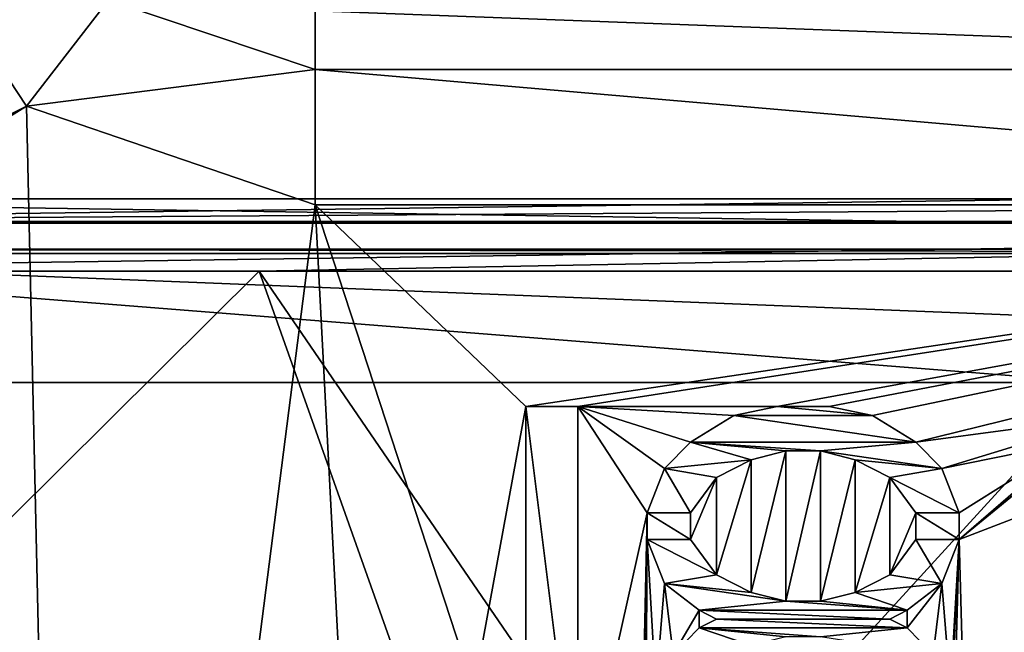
# Model space of a CAD drawing. Header units: millimetres. Extents: x -108 to 102, y -29 to 80.
# Tile 246 of 256: x 50.61 to 54.16, y 23.44 to 25.65. Entities that reach past the tile are written whole.
import ezdxf

# ---------------------------------------------------------------- set-up
doc = ezdxf.new("R2010")
doc.units = ezdxf.units.MM
doc.header["$LTSCALE"] = 65.185185
for name, color, linetype in [('107', 7, 'CONTINUOUS'), ('2437', 7, 'CONTINUOUS'), ('2540', 7, 'CONTINUOUS'), ('2545', 7, 'CONTINUOUS'), ('2546', 7, 'CONTINUOUS'), ('2547', 7, 'CONTINUOUS'), ('2548', 7, 'CONTINUOUS'), ('2549', 7, 'CONTINUOUS'), ('2550', 7, 'CONTINUOUS'), ('2551', 7, 'CONTINUOUS'), ('2552', 7, 'CONTINUOUS'), ('2553', 7, 'CONTINUOUS'), ('2554', 7, 'CONTINUOUS'), ('2555', 7, 'CONTINUOUS'), ('2556', 7, 'CONTINUOUS'), ('2557', 7, 'CONTINUOUS'), ('2558', 7, 'CONTINUOUS'), ('2559', 7, 'CONTINUOUS'), ('2560', 7, 'CONTINUOUS'), ('2561', 7, 'CONTINUOUS'), ('2562', 7, 'CONTINUOUS'), ('2563', 7, 'CONTINUOUS'), ('2564', 7, 'CONTINUOUS'), ('2565', 7, 'CONTINUOUS'), ('2579', 7, 'CONTINUOUS'), ('2580', 7, 'CONTINUOUS'), ('2581', 7, 'CONTINUOUS'), ('2582', 7, 'CONTINUOUS'), ('2583', 7, 'CONTINUOUS'), ('2584', 7, 'CONTINUOUS'), ('2585', 7, 'CONTINUOUS'), ('2586', 7, 'CONTINUOUS'), ('2587', 7, 'CONTINUOUS'), ('2588', 7, 'CONTINUOUS'), ('2589', 7, 'CONTINUOUS'), ('2590', 7, 'CONTINUOUS'), ('2591', 7, 'CONTINUOUS'), ('2592', 7, 'CONTINUOUS'), ('2593', 7, 'CONTINUOUS'), ('2594', 7, 'CONTINUOUS'), ('2595', 7, 'CONTINUOUS'), ('2596', 7, 'CONTINUOUS'), ('26', 7, 'CONTINUOUS'), ('2738', 7, 'CONTINUOUS'), ('2739', 7, 'CONTINUOUS'), ('2751', 7, 'CONTINUOUS'), ('2756', 7, 'CONTINUOUS'), ('2759', 7, 'CONTINUOUS'), ('2760', 7, 'CONTINUOUS'), ('31', 7, 'CONTINUOUS'), ('45', 7, 'CONTINUOUS'), ('67', 7, 'CONTINUOUS')]:
    doc.layers.add(name, color=color, linetype=linetype)

msp = doc.modelspace()

# ---------------------------------------------------------------- linework, layer by layer
at = {"layer": '107', "color": 7, "linetype": 'CONTINUOUS', "true_color": 0xe6e6e6}
for points in [[(54.5, 25, 114.2241), (48.5, 25, 113.6238), (48.468, 24.9179, 113.7822), (54.5, 25, 114.2241)], [(60.5, 25, 113.6238), (54.5, 25, 114.2241), (48.468, 24.9179, 113.7822), (60.5, 25, 113.6238)], [(60.532, 24.9179, 113.7822), (60.5, 25, 113.6238), (48.468, 24.9179, 113.7822), (60.532, 24.9179, 113.7822)], [(48.4623, 24.739, 113.8105), (51.4757, 24.739, 114.2642), (60.5328, 24.9121, 113.7861), (48.4623, 24.739, 113.8105)], [(48.4623, 24.739, 113.8105), (60.5328, 24.9121, 113.7861), (48.4672, 24.9121, 113.7861), (48.4623, 24.739, 113.8105)], [(60.5328, 24.9121, 113.7861), (60.532, 24.9179, 113.7822), (48.4672, 24.9121, 113.7861), (60.5328, 24.9121, 113.7861)], [(48.4672, 24.9121, 113.7861), (60.532, 24.9179, 113.7822), (48.468, 24.9179, 113.7822), (48.4672, 24.9121, 113.7861)], [(51.4757, 24.739, 114.2642), (54.5, 24.739, 114.4146), (60.5328, 24.9121, 113.7861), (51.4757, 24.739, 114.2642)]]:
    msp.add_3dface(points, dxfattribs=at)
at = {"layer": '2437', "color": 7, "linetype": 'CONTINUOUS'}
for points in [[(74, 29.972, 120.55), (35, 29.972, 120.55), (35, 10.393, 121.8333), (74, 29.972, 120.55)], [(74, 29.972, 120.55), (35, 10.393, 121.8333), (74, 10.393, 121.8333), (74, 29.972, 120.55)]]:
    msp.add_3dface(points, dxfattribs=at)
at = {"layer": '2540', "color": 7, "linetype": 'CONTINUOUS'}
for points in [[(52.625, 24.25, 118.45), (52.625, 24.25, 118.55), (52.625, 22.75, 118.55), (52.625, 24.25, 118.45)], [(52.625, 22.75, 118.45), (52.625, 24.25, 118.45), (52.625, 22.75, 118.55), (52.625, 22.75, 118.45)]]:
    msp.add_3dface(points, dxfattribs=at)
at = {"layer": '2545', "color": 7, "linetype": 'CONTINUOUS'}
for points in [[(52.4375, 23.0053, 118.45), (52.4375, 23.0053, 118.55), (52.4375, 24.25, 118.55), (52.4375, 23.0053, 118.45)], [(52.4375, 24.25, 118.45), (52.4375, 23.0053, 118.45), (52.4375, 24.25, 118.55), (52.4375, 24.25, 118.45)]]:
    msp.add_3dface(points, dxfattribs=at)
at = {"layer": '2546', "color": 7, "linetype": 'CONTINUOUS'}
for points in [[(52.625, 24.25, 118.55), (52.625, 24.25, 118.45), (52.4375, 24.25, 118.45), (52.625, 24.25, 118.55)], [(52.625, 24.25, 118.55), (52.4375, 24.25, 118.45), (52.4375, 24.25, 118.55), (52.625, 24.25, 118.55)]]:
    msp.add_3dface(points, dxfattribs=at)
at = {"layer": '2547', "color": 7, "linetype": 'CONTINUOUS'}
for points in [[(53.125, 23.484, 118.45), (53.125, 23.484, 118.55), (53.0625, 23.516, 118.45), (53.125, 23.484, 118.45)], [(53.0625, 23.516, 118.45), (53.125, 23.484, 118.55), (53.0625, 23.516, 118.55), (53.0625, 23.516, 118.45)]]:
    msp.add_3dface(points, dxfattribs=at)
at = {"layer": '2548', "color": 7, "linetype": 'CONTINUOUS'}
for points in [[(53.0625, 23.516, 118.45), (53.0625, 23.516, 118.55), (52.9375, 23.6117, 118.55), (53.0625, 23.516, 118.45)], [(52.9375, 23.6117, 118.45), (53.0625, 23.516, 118.45), (52.9375, 23.6117, 118.55), (52.9375, 23.6117, 118.45)]]:
    msp.add_3dface(points, dxfattribs=at)
at = {"layer": '2549', "color": 7, "linetype": 'CONTINUOUS'}
for points in [[(52.9375, 23.6117, 118.45), (52.9375, 23.6117, 118.55), (52.875, 23.7713, 118.55), (52.9375, 23.6117, 118.45)], [(52.875, 23.7713, 118.45), (52.9375, 23.6117, 118.45), (52.875, 23.7713, 118.55), (52.875, 23.7713, 118.45)]]:
    msp.add_3dface(points, dxfattribs=at)
at = {"layer": '2550', "color": 7, "linetype": 'CONTINUOUS'}
for points in [[(52.875, 23.7713, 118.45), (52.875, 23.7713, 118.55), (52.875, 23.867, 118.45), (52.875, 23.7713, 118.45)], [(52.875, 23.867, 118.45), (52.875, 23.7713, 118.55), (52.875, 23.867, 118.55), (52.875, 23.867, 118.45)]]:
    msp.add_3dface(points, dxfattribs=at)
at = {"layer": '2551', "color": 7, "linetype": 'CONTINUOUS'}
for points in [[(52.875, 23.867, 118.45), (52.875, 23.867, 118.55), (52.9375, 24.0266, 118.55), (52.875, 23.867, 118.45)], [(52.9375, 24.0266, 118.45), (52.875, 23.867, 118.45), (52.9375, 24.0266, 118.55), (52.9375, 24.0266, 118.45)]]:
    msp.add_3dface(points, dxfattribs=at)
at = {"layer": '2552', "color": 7, "linetype": 'CONTINUOUS'}
for points in [[(52.9375, 24.0266, 118.45), (52.9375, 24.0266, 118.55), (53.0312, 24.1223, 118.55), (52.9375, 24.0266, 118.45)], [(53.0312, 24.1223, 118.45), (52.9375, 24.0266, 118.45), (53.0312, 24.1223, 118.55), (53.0312, 24.1223, 118.45)]]:
    msp.add_3dface(points, dxfattribs=at)
at = {"layer": '2553', "color": 7, "linetype": 'CONTINUOUS'}
for points in [[(53.0312, 24.1223, 118.45), (53.0312, 24.1223, 118.55), (53.1875, 24.2181, 118.55), (53.0312, 24.1223, 118.45)], [(53.1875, 24.2181, 118.45), (53.0312, 24.1223, 118.45), (53.1875, 24.2181, 118.55), (53.1875, 24.2181, 118.45)]]:
    msp.add_3dface(points, dxfattribs=at)
at = {"layer": '2554', "color": 7, "linetype": 'CONTINUOUS'}
for points in [[(53.1875, 24.2181, 118.45), (53.1875, 24.2181, 118.55), (53.3438, 24.25, 118.55), (53.1875, 24.2181, 118.45)], [(53.3438, 24.25, 118.45), (53.1875, 24.2181, 118.45), (53.3438, 24.25, 118.55), (53.3438, 24.25, 118.45)]]:
    msp.add_3dface(points, dxfattribs=at)
at = {"layer": '2555', "color": 7, "linetype": 'CONTINUOUS'}
for points in [[(53.3438, 24.25, 118.45), (53.3438, 24.25, 118.55), (53.5313, 24.25, 118.55), (53.3438, 24.25, 118.45)], [(53.5313, 24.25, 118.45), (53.3438, 24.25, 118.45), (53.5313, 24.25, 118.55), (53.5313, 24.25, 118.45)]]:
    msp.add_3dface(points, dxfattribs=at)
at = {"layer": '2556', "color": 7, "linetype": 'CONTINUOUS'}
for points in [[(53.5313, 24.25, 118.45), (53.5313, 24.25, 118.55), (53.6875, 24.2181, 118.55), (53.5313, 24.25, 118.45)], [(53.6875, 24.2181, 118.45), (53.5313, 24.25, 118.45), (53.6875, 24.2181, 118.55), (53.6875, 24.2181, 118.45)]]:
    msp.add_3dface(points, dxfattribs=at)
at = {"layer": '2557', "color": 7, "linetype": 'CONTINUOUS'}
for points in [[(53.6875, 24.2181, 118.45), (53.6875, 24.2181, 118.55), (53.8438, 24.1223, 118.55), (53.6875, 24.2181, 118.45)], [(53.8438, 24.1223, 118.45), (53.6875, 24.2181, 118.45), (53.8438, 24.1223, 118.55), (53.8438, 24.1223, 118.45)]]:
    msp.add_3dface(points, dxfattribs=at)
at = {"layer": '2558', "color": 7, "linetype": 'CONTINUOUS'}
for points in [[(53.8438, 24.1223, 118.45), (53.8438, 24.1223, 118.55), (53.9375, 24.0266, 118.55), (53.8438, 24.1223, 118.45)], [(53.9375, 24.0266, 118.45), (53.8438, 24.1223, 118.45), (53.9375, 24.0266, 118.55), (53.9375, 24.0266, 118.45)]]:
    msp.add_3dface(points, dxfattribs=at)
at = {"layer": '2559', "color": 7, "linetype": 'CONTINUOUS'}
for points in [[(53.9375, 24.0266, 118.45), (53.9375, 24.0266, 118.55), (54, 23.867, 118.55), (53.9375, 24.0266, 118.45)], [(54, 23.867, 118.45), (53.9375, 24.0266, 118.45), (54, 23.867, 118.55), (54, 23.867, 118.45)]]:
    msp.add_3dface(points, dxfattribs=at)
at = {"layer": '2560', "color": 7, "linetype": 'CONTINUOUS'}
for points in [[(54, 23.867, 118.45), (54, 23.867, 118.55), (54, 23.7713, 118.45), (54, 23.867, 118.45)], [(54, 23.7713, 118.45), (54, 23.867, 118.55), (54, 23.7713, 118.55), (54, 23.7713, 118.45)]]:
    msp.add_3dface(points, dxfattribs=at)
at = {"layer": '2561', "color": 7, "linetype": 'CONTINUOUS'}
for points in [[(54, 23.7713, 118.45), (54, 23.7713, 118.55), (53.9375, 23.6117, 118.55), (54, 23.7713, 118.45)], [(53.9375, 23.6117, 118.45), (54, 23.7713, 118.45), (53.9375, 23.6117, 118.55), (53.9375, 23.6117, 118.45)]]:
    msp.add_3dface(points, dxfattribs=at)
at = {"layer": '2562', "color": 7, "linetype": 'CONTINUOUS'}
for points in [[(53.9375, 23.6117, 118.45), (53.9375, 23.6117, 118.55), (53.8125, 23.516, 118.55), (53.9375, 23.6117, 118.45)], [(53.8125, 23.516, 118.45), (53.9375, 23.6117, 118.45), (53.8125, 23.516, 118.55), (53.8125, 23.516, 118.45)]]:
    msp.add_3dface(points, dxfattribs=at)
at = {"layer": '2563', "color": 7, "linetype": 'CONTINUOUS'}
for points in [[(53.8125, 23.516, 118.45), (53.8125, 23.516, 118.55), (53.75, 23.484, 118.45), (53.8125, 23.516, 118.45)], [(53.75, 23.484, 118.45), (53.8125, 23.516, 118.55), (53.75, 23.484, 118.55), (53.75, 23.484, 118.45)]]:
    msp.add_3dface(points, dxfattribs=at)
at = {"layer": '2564', "color": 7, "linetype": 'CONTINUOUS'}
for points in [[(53.75, 23.484, 118.45), (53.75, 23.484, 118.55), (53.8125, 23.4521, 118.45), (53.75, 23.484, 118.45)], [(53.8125, 23.4521, 118.45), (53.75, 23.484, 118.55), (53.8125, 23.4521, 118.55), (53.8125, 23.4521, 118.45)]]:
    msp.add_3dface(points, dxfattribs=at)
at = {"layer": '2565', "color": 7, "linetype": 'CONTINUOUS'}
for points in [[(53.8125, 23.4521, 118.45), (53.8125, 23.4521, 118.55), (53.9062, 23.3564, 118.55), (53.8125, 23.4521, 118.45)], [(53.9062, 23.3564, 118.45), (53.8125, 23.4521, 118.45), (53.9062, 23.3564, 118.55), (53.9062, 23.3564, 118.45)]]:
    msp.add_3dface(points, dxfattribs=at)
at = {"layer": '2579', "color": 7, "linetype": 'CONTINUOUS'}
for points in [[(52.9687, 23.3564, 118.45), (52.9687, 23.3564, 118.55), (53.0625, 23.4521, 118.55), (52.9687, 23.3564, 118.45)], [(53.0625, 23.4521, 118.45), (52.9687, 23.3564, 118.45), (53.0625, 23.4521, 118.55), (53.0625, 23.4521, 118.45)]]:
    msp.add_3dface(points, dxfattribs=at)
at = {"layer": '2580', "color": 7, "linetype": 'CONTINUOUS'}
for points in [[(53.125, 23.484, 118.55), (53.125, 23.484, 118.45), (53.0625, 23.4521, 118.55), (53.125, 23.484, 118.55)], [(53.125, 23.484, 118.45), (53.0625, 23.4521, 118.45), (53.0625, 23.4521, 118.55), (53.125, 23.484, 118.45)]]:
    msp.add_3dface(points, dxfattribs=at)
at = {"layer": '2581', "color": 7, "linetype": 'CONTINUOUS'}
for points in [[(53.375, 24.0904, 118.45), (53.375, 24.0904, 118.55), (53.25, 24.0585, 118.55), (53.375, 24.0904, 118.45)], [(53.25, 24.0585, 118.45), (53.375, 24.0904, 118.45), (53.25, 24.0585, 118.55), (53.25, 24.0585, 118.45)]]:
    msp.add_3dface(points, dxfattribs=at)
at = {"layer": '2582', "color": 7, "linetype": 'CONTINUOUS'}
for points in [[(53.25, 24.0585, 118.45), (53.25, 24.0585, 118.55), (53.125, 23.9947, 118.55), (53.25, 24.0585, 118.45)], [(53.125, 23.9947, 118.45), (53.25, 24.0585, 118.45), (53.125, 23.9947, 118.55), (53.125, 23.9947, 118.45)]]:
    msp.add_3dface(points, dxfattribs=at)
at = {"layer": '2583', "color": 7, "linetype": 'CONTINUOUS'}
for points in [[(53.125, 23.9947, 118.45), (53.125, 23.9947, 118.55), (53.0312, 23.867, 118.55), (53.125, 23.9947, 118.45)], [(53.0312, 23.867, 118.45), (53.125, 23.9947, 118.45), (53.0312, 23.867, 118.55), (53.0312, 23.867, 118.45)]]:
    msp.add_3dface(points, dxfattribs=at)
at = {"layer": '2584', "color": 7, "linetype": 'CONTINUOUS'}
for points in [[(53.0312, 23.867, 118.45), (53.0312, 23.867, 118.55), (53.0312, 23.7713, 118.45), (53.0312, 23.867, 118.45)], [(53.0312, 23.7713, 118.45), (53.0312, 23.867, 118.55), (53.0312, 23.7713, 118.55), (53.0312, 23.7713, 118.45)]]:
    msp.add_3dface(points, dxfattribs=at)
at = {"layer": '2585', "color": 7, "linetype": 'CONTINUOUS'}
for points in [[(53.0312, 23.7713, 118.45), (53.0312, 23.7713, 118.55), (53.125, 23.6436, 118.55), (53.0312, 23.7713, 118.45)], [(53.125, 23.6436, 118.45), (53.0312, 23.7713, 118.45), (53.125, 23.6436, 118.55), (53.125, 23.6436, 118.45)]]:
    msp.add_3dface(points, dxfattribs=at)
at = {"layer": '2586', "color": 7, "linetype": 'CONTINUOUS'}
for points in [[(53.125, 23.6436, 118.45), (53.125, 23.6436, 118.55), (53.25, 23.5798, 118.55), (53.125, 23.6436, 118.45)], [(53.25, 23.5798, 118.45), (53.125, 23.6436, 118.45), (53.25, 23.5798, 118.55), (53.25, 23.5798, 118.45)]]:
    msp.add_3dface(points, dxfattribs=at)
at = {"layer": '2587', "color": 7, "linetype": 'CONTINUOUS'}
for points in [[(53.25, 23.5798, 118.45), (53.25, 23.5798, 118.55), (53.375, 23.5479, 118.55), (53.25, 23.5798, 118.45)], [(53.375, 23.5479, 118.45), (53.25, 23.5798, 118.45), (53.375, 23.5479, 118.55), (53.375, 23.5479, 118.45)]]:
    msp.add_3dface(points, dxfattribs=at)
at = {"layer": '2588', "color": 7, "linetype": 'CONTINUOUS'}
for points in [[(53.375, 23.5479, 118.45), (53.375, 23.5479, 118.55), (53.5, 23.5479, 118.55), (53.375, 23.5479, 118.45)], [(53.5, 23.5479, 118.45), (53.375, 23.5479, 118.45), (53.5, 23.5479, 118.55), (53.5, 23.5479, 118.45)]]:
    msp.add_3dface(points, dxfattribs=at)
at = {"layer": '2589', "color": 7, "linetype": 'CONTINUOUS'}
for points in [[(53.5, 23.5479, 118.45), (53.5, 23.5479, 118.55), (53.625, 23.5798, 118.55), (53.5, 23.5479, 118.45)], [(53.625, 23.5798, 118.45), (53.5, 23.5479, 118.45), (53.625, 23.5798, 118.55), (53.625, 23.5798, 118.45)]]:
    msp.add_3dface(points, dxfattribs=at)
at = {"layer": '2590', "color": 7, "linetype": 'CONTINUOUS'}
for points in [[(53.625, 23.5798, 118.45), (53.625, 23.5798, 118.55), (53.75, 23.6436, 118.55), (53.625, 23.5798, 118.45)], [(53.75, 23.6436, 118.45), (53.625, 23.5798, 118.45), (53.75, 23.6436, 118.55), (53.75, 23.6436, 118.45)]]:
    msp.add_3dface(points, dxfattribs=at)
at = {"layer": '2591', "color": 7, "linetype": 'CONTINUOUS'}
for points in [[(53.75, 23.6436, 118.45), (53.75, 23.6436, 118.55), (53.8438, 23.7713, 118.55), (53.75, 23.6436, 118.45)], [(53.8438, 23.7713, 118.45), (53.75, 23.6436, 118.45), (53.8438, 23.7713, 118.55), (53.8438, 23.7713, 118.45)]]:
    msp.add_3dface(points, dxfattribs=at)
at = {"layer": '2592', "color": 7, "linetype": 'CONTINUOUS'}
for points in [[(53.8438, 23.7713, 118.45), (53.8438, 23.7713, 118.55), (53.8438, 23.867, 118.45), (53.8438, 23.7713, 118.45)], [(53.8438, 23.867, 118.45), (53.8438, 23.7713, 118.55), (53.8438, 23.867, 118.55), (53.8438, 23.867, 118.45)]]:
    msp.add_3dface(points, dxfattribs=at)
at = {"layer": '2593', "color": 7, "linetype": 'CONTINUOUS'}
for points in [[(53.8438, 23.867, 118.45), (53.8438, 23.867, 118.55), (53.75, 23.9947, 118.55), (53.8438, 23.867, 118.45)], [(53.75, 23.9947, 118.45), (53.8438, 23.867, 118.45), (53.75, 23.9947, 118.55), (53.75, 23.9947, 118.45)]]:
    msp.add_3dface(points, dxfattribs=at)
at = {"layer": '2594', "color": 7, "linetype": 'CONTINUOUS'}
for points in [[(53.75, 23.9947, 118.45), (53.75, 23.9947, 118.55), (53.625, 24.0585, 118.55), (53.75, 23.9947, 118.45)], [(53.625, 24.0585, 118.45), (53.75, 23.9947, 118.45), (53.625, 24.0585, 118.55), (53.625, 24.0585, 118.45)]]:
    msp.add_3dface(points, dxfattribs=at)
at = {"layer": '2595', "color": 7, "linetype": 'CONTINUOUS'}
for points in [[(53.625, 24.0585, 118.45), (53.625, 24.0585, 118.55), (53.5, 24.0904, 118.55), (53.625, 24.0585, 118.45)], [(53.5, 24.0904, 118.45), (53.625, 24.0585, 118.45), (53.5, 24.0904, 118.55), (53.5, 24.0904, 118.45)]]:
    msp.add_3dface(points, dxfattribs=at)
at = {"layer": '2596', "color": 7, "linetype": 'CONTINUOUS'}
for points in [[(53.375, 24.0904, 118.55), (53.375, 24.0904, 118.45), (53.5, 24.0904, 118.45), (53.375, 24.0904, 118.55)], [(53.375, 24.0904, 118.55), (53.5, 24.0904, 118.45), (53.5, 24.0904, 118.55), (53.375, 24.0904, 118.55)]]:
    msp.add_3dface(points, dxfattribs=at)
at = {"layer": '26', "color": 7, "linetype": 'CONTINUOUS', "true_color": 0xe6e6e6}
for points in [[(54.5, 16.2143, 110.2005), (51.4757, 24.739, 114.2642), (45.3571, 18.6641, 110.2005), (54.5, 16.2143, 110.2005)], [(51.4757, 24.739, 114.2642), (48.4623, 24.739, 113.8105), (45.3571, 18.6641, 110.2005), (51.4757, 24.739, 114.2642)], [(54.5, 20.3192, 112.626), (54.5, 24.739, 114.4146), (51.4757, 24.739, 114.2642), (54.5, 20.3192, 112.626)], [(54.5, 16.2143, 110.2005), (54.5, 20.3192, 112.626), (51.4757, 24.739, 114.2642), (54.5, 16.2143, 110.2005)]]:
    msp.add_3dface(points, dxfattribs=at)
at = {"layer": '2738', "color": 7, "linetype": 'CONTINUOUS'}
for points in [[(50.0315, 26.2527, 118.55), (50.9321, 25.7156, 118.3565), (50.6358, 25.334, 118.55), (50.0315, 26.2527, 118.55)], [(50.9321, 25.7156, 118.3565), (51.6771, 25.4661, 118.3514), (50.6358, 25.334, 118.55), (50.9321, 25.7156, 118.3565)], [(51.6771, 25.6774, 117.8683), (51.6771, 25.4661, 118.3514), (50.9321, 25.7156, 118.3565), (51.6771, 25.6774, 117.8683)], [(51.6771, 25.4661, 118.3514), (51.6771, 24.9777, 118.55), (50.6358, 25.334, 118.55), (51.6771, 25.4661, 118.3514)]]:
    msp.add_3dface(points, dxfattribs=at)
at = {"layer": '2739', "color": 7, "linetype": 'CONTINUOUS'}
for points in [[(51.6771, 25.6774, 117.8683), (57.3229, 25.6774, 117.8683), (57.3229, 25.4661, 118.3514), (51.6771, 25.6774, 117.8683)], [(51.6771, 25.4661, 118.3514), (51.6771, 25.6774, 117.8683), (57.3229, 25.4661, 118.3514), (51.6771, 25.4661, 118.3514)], [(57.3229, 24.9777, 118.55), (51.6771, 25.4661, 118.3514), (57.3229, 25.4661, 118.3514), (57.3229, 24.9777, 118.55)], [(51.6771, 24.9777, 118.55), (51.6771, 25.4661, 118.3514), (57.3229, 24.9777, 118.55), (51.6771, 24.9777, 118.55)]]:
    msp.add_3dface(points, dxfattribs=at)
at = {"layer": '2751', "color": 7, "linetype": 'CONTINUOUS'}
for points in [[(50.0315, 26.2527, 118.55), (50.6358, 25.334, 118.55), (47.0754, 23.5399, 118.55), (50.0315, 26.2527, 118.55)], [(50.6358, 25.334, 118.55), (44.1194, 21.291, 118.55), (47.0754, 23.5399, 118.55), (50.6358, 25.334, 118.55)], [(50.798, 18.1132, 118.55), (44.1194, 21.291, 118.55), (50.6358, 25.334, 118.55), (50.798, 18.1132, 118.55)], [(51.6771, 24.9777, 118.55), (50.798, 18.1132, 118.55), (50.6358, 25.334, 118.55), (51.6771, 24.9777, 118.55)], [(51.9294, 20.1439, 118.55), (50.798, 18.1132, 118.55), (51.6771, 24.9777, 118.55), (51.9294, 20.1439, 118.55)], [(52.25, 23.2287, 118.55), (51.9294, 20.1439, 118.55), (51.6771, 24.9777, 118.55), (52.25, 23.2287, 118.55)], [(52.4375, 24.25, 118.55), (52.25, 23.2287, 118.55), (51.6771, 24.9777, 118.55), (52.4375, 24.25, 118.55)], [(52.4375, 24.25, 118.55), (51.6771, 24.9777, 118.55), (57.3229, 24.9777, 118.55), (52.4375, 24.25, 118.55)], [(52.625, 24.25, 118.55), (52.4375, 24.25, 118.55), (57.3229, 24.9777, 118.55), (52.625, 24.25, 118.55)], [(53.3438, 24.25, 118.55), (52.625, 24.25, 118.55), (57.3229, 24.9777, 118.55), (53.3438, 24.25, 118.55)], [(53.5313, 24.25, 118.55), (53.3438, 24.25, 118.55), (57.3229, 24.9777, 118.55), (53.5313, 24.25, 118.55)], [(53.6875, 24.2181, 118.55), (53.5313, 24.25, 118.55), (57.3229, 24.9777, 118.55), (53.6875, 24.2181, 118.55)], [(53.8438, 24.1223, 118.55), (53.6875, 24.2181, 118.55), (57.3229, 24.9777, 118.55), (53.8438, 24.1223, 118.55)], [(54.5625, 24.2181, 118.55), (53.8438, 24.1223, 118.55), (57.3229, 24.9777, 118.55), (54.5625, 24.2181, 118.55)], [(52.4375, 23.0053, 118.55), (52.25, 23.2287, 118.55), (52.4375, 24.25, 118.55), (52.4375, 23.0053, 118.55)], [(52.625, 22.75, 118.55), (52.625, 24.25, 118.55), (52.875, 23.867, 118.55), (52.625, 22.75, 118.55)], [(52.875, 23.867, 118.55), (52.625, 24.25, 118.55), (52.9375, 24.0266, 118.55), (52.875, 23.867, 118.55)], [(52.9375, 24.0266, 118.55), (52.625, 24.25, 118.55), (53.0312, 24.1223, 118.55), (52.9375, 24.0266, 118.55)], [(53.0312, 24.1223, 118.55), (52.625, 24.25, 118.55), (53.1875, 24.2181, 118.55), (53.0312, 24.1223, 118.55)], [(53.1875, 24.2181, 118.55), (52.625, 24.25, 118.55), (53.3438, 24.25, 118.55), (53.1875, 24.2181, 118.55)], [(53.9375, 24.0266, 118.55), (53.8438, 24.1223, 118.55), (54.5625, 24.2181, 118.55), (53.9375, 24.0266, 118.55)], [(54.4062, 24.1223, 118.55), (53.9375, 24.0266, 118.55), (54.5625, 24.2181, 118.55), (54.4062, 24.1223, 118.55)], [(54, 23.867, 118.55), (53.9375, 24.0266, 118.55), (54.4062, 24.1223, 118.55), (54, 23.867, 118.55)], [(54, 23.7713, 118.55), (54, 23.867, 118.55), (54.4062, 24.1223, 118.55), (54, 23.7713, 118.55)], [(54.3125, 24.0266, 118.55), (54, 23.7713, 118.55), (54.4062, 24.1223, 118.55), (54.3125, 24.0266, 118.55)], [(54.25, 23.867, 118.55), (54, 23.7713, 118.55), (54.3125, 24.0266, 118.55), (54.25, 23.867, 118.55)], [(52.7945, 20.1439, 118.55), (52.625, 22.75, 118.55), (52.875, 23.867, 118.55), (52.7945, 20.1439, 118.55)], [(52.7945, 20.0049, 118.55), (52.7945, 20.1439, 118.55), (52.875, 23.867, 118.55), (52.7945, 20.0049, 118.55)], [(52.8464, 19.7092, 118.55), (52.7945, 20.0049, 118.55), (52.875, 23.867, 118.55), (52.8464, 19.7092, 118.55)], [(52.8464, 19.5642, 118.55), (52.8464, 19.7092, 118.55), (52.875, 23.867, 118.55), (52.8464, 19.5642, 118.55)], [(52.875, 23.7713, 118.55), (52.8464, 19.5642, 118.55), (52.875, 23.867, 118.55), (52.875, 23.7713, 118.55)], [(54.1012, 20.0943, 118.55), (54, 23.7713, 118.55), (54.25, 23.867, 118.55), (54.1012, 20.0943, 118.55)], [(54.2276, 20.1703, 118.55), (54.1012, 20.0943, 118.55), (54.25, 23.867, 118.55), (54.2276, 20.1703, 118.55)], [(52.8464, 19.5642, 118.55), (52.875, 23.7713, 118.55), (52.9062, 23.2287, 118.55), (52.8464, 19.5642, 118.55)], [(52.875, 23.7713, 118.55), (52.9375, 23.6117, 118.55), (52.9062, 23.2287, 118.55), (52.875, 23.7713, 118.55)], [(54.1012, 20.0943, 118.55), (53.8996, 20.1123, 118.55), (54, 23.7713, 118.55), (54.1012, 20.0943, 118.55)], [(54, 23.7713, 118.55), (53.8996, 20.1123, 118.55), (53.9688, 23.133, 118.55), (54, 23.7713, 118.55)], [(53.9375, 23.6117, 118.55), (54, 23.7713, 118.55), (53.9688, 23.2287, 118.55), (53.9375, 23.6117, 118.55)], [(53.9688, 23.2287, 118.55), (54, 23.7713, 118.55), (53.9688, 23.133, 118.55), (53.9688, 23.2287, 118.55)], [(52.9062, 23.2287, 118.55), (52.9375, 23.6117, 118.55), (52.9687, 23.3564, 118.55), (52.9062, 23.2287, 118.55)], [(52.9375, 23.6117, 118.55), (53.0625, 23.516, 118.55), (52.9687, 23.3564, 118.55), (52.9375, 23.6117, 118.55)], [(53.8125, 23.516, 118.55), (53.9375, 23.6117, 118.55), (53.8125, 23.4521, 118.55), (53.8125, 23.516, 118.55)], [(53.8125, 23.4521, 118.55), (53.9375, 23.6117, 118.55), (53.9062, 23.3564, 118.55), (53.8125, 23.4521, 118.55)], [(53.9062, 23.3564, 118.55), (53.9375, 23.6117, 118.55), (53.9688, 23.2287, 118.55), (53.9062, 23.3564, 118.55)], [(52.9687, 23.3564, 118.55), (53.0625, 23.516, 118.55), (53.0625, 23.4521, 118.55), (52.9687, 23.3564, 118.55)], [(53.0625, 23.516, 118.55), (53.125, 23.484, 118.55), (53.0625, 23.4521, 118.55), (53.0625, 23.516, 118.55)], [(53.75, 23.484, 118.55), (53.8125, 23.516, 118.55), (53.8125, 23.4521, 118.55), (53.75, 23.484, 118.55)]]:
    msp.add_3dface(points, dxfattribs=at)
at = {"layer": '2756', "color": 7, "linetype": 'CONTINUOUS'}
for points in [[(53.25, 24.0585, 118.55), (53.375, 24.0904, 118.55), (53.25, 23.5798, 118.55), (53.25, 24.0585, 118.55)], [(53.25, 23.5798, 118.55), (53.375, 24.0904, 118.55), (53.375, 23.5479, 118.55), (53.25, 23.5798, 118.55)], [(53.375, 23.5479, 118.55), (53.375, 24.0904, 118.55), (53.5, 24.0904, 118.55), (53.375, 23.5479, 118.55)], [(53.5, 23.5479, 118.55), (53.375, 23.5479, 118.55), (53.5, 24.0904, 118.55), (53.5, 23.5479, 118.55)], [(53.625, 24.0585, 118.55), (53.5, 23.5479, 118.55), (53.5, 24.0904, 118.55), (53.625, 24.0585, 118.55)], [(53.125, 23.9947, 118.55), (53.25, 24.0585, 118.55), (53.125, 23.6436, 118.55), (53.125, 23.9947, 118.55)], [(53.125, 23.6436, 118.55), (53.25, 24.0585, 118.55), (53.25, 23.5798, 118.55), (53.125, 23.6436, 118.55)], [(53.625, 23.5798, 118.55), (53.5, 23.5479, 118.55), (53.625, 24.0585, 118.55), (53.625, 23.5798, 118.55)], [(53.75, 23.9947, 118.55), (53.625, 23.5798, 118.55), (53.625, 24.0585, 118.55), (53.75, 23.9947, 118.55)], [(53.0312, 23.867, 118.55), (53.125, 23.9947, 118.55), (53.0312, 23.7713, 118.55), (53.0312, 23.867, 118.55)], [(53.0312, 23.7713, 118.55), (53.125, 23.9947, 118.55), (53.125, 23.6436, 118.55), (53.0312, 23.7713, 118.55)], [(53.75, 23.6436, 118.55), (53.625, 23.5798, 118.55), (53.75, 23.9947, 118.55), (53.75, 23.6436, 118.55)], [(53.8438, 23.867, 118.55), (53.75, 23.6436, 118.55), (53.75, 23.9947, 118.55), (53.8438, 23.867, 118.55)], [(53.8438, 23.7713, 118.55), (53.75, 23.6436, 118.55), (53.8438, 23.867, 118.55), (53.8438, 23.7713, 118.55)]]:
    msp.add_3dface(points, dxfattribs=at)
at = {"layer": '2759', "color": 7, "linetype": 'CONTINUOUS'}
for points in [[(52.625, 24.25, 118.45), (52.625, 22.75, 118.45), (52.4375, 24.25, 118.45), (52.625, 24.25, 118.45)], [(52.625, 22.75, 118.45), (52.4375, 23.0053, 118.45), (52.4375, 24.25, 118.45), (52.625, 22.75, 118.45)]]:
    msp.add_3dface(points, dxfattribs=at)
at = {"layer": '2760', "color": 7, "linetype": 'CONTINUOUS'}
for points in [[(53.1875, 24.2181, 118.45), (53.3438, 24.25, 118.45), (53.6875, 24.2181, 118.45), (53.1875, 24.2181, 118.45)], [(53.3438, 24.25, 118.45), (53.5313, 24.25, 118.45), (53.6875, 24.2181, 118.45), (53.3438, 24.25, 118.45)], [(53.0312, 24.1223, 118.45), (53.1875, 24.2181, 118.45), (53.8438, 24.1223, 118.45), (53.0312, 24.1223, 118.45)], [(53.1875, 24.2181, 118.45), (53.6875, 24.2181, 118.45), (53.8438, 24.1223, 118.45), (53.1875, 24.2181, 118.45)], [(52.9375, 24.0266, 118.45), (53.0312, 24.1223, 118.45), (53.25, 24.0585, 118.45), (52.9375, 24.0266, 118.45)], [(53.0312, 24.1223, 118.45), (53.8438, 24.1223, 118.45), (53.5, 24.0904, 118.45), (53.0312, 24.1223, 118.45)], [(53.0312, 24.1223, 118.45), (53.375, 24.0904, 118.45), (53.25, 24.0585, 118.45), (53.0312, 24.1223, 118.45)], [(53.375, 24.0904, 118.45), (53.0312, 24.1223, 118.45), (53.5, 24.0904, 118.45), (53.375, 24.0904, 118.45)], [(53.8438, 24.1223, 118.45), (53.9375, 24.0266, 118.45), (53.5, 24.0904, 118.45), (53.8438, 24.1223, 118.45)], [(53.9375, 24.0266, 118.45), (53.625, 24.0585, 118.45), (53.5, 24.0904, 118.45), (53.9375, 24.0266, 118.45)], [(52.9375, 24.0266, 118.45), (53.25, 24.0585, 118.45), (53.125, 23.9947, 118.45), (52.9375, 24.0266, 118.45)], [(53.9375, 24.0266, 118.45), (53.75, 23.9947, 118.45), (53.625, 24.0585, 118.45), (53.9375, 24.0266, 118.45)], [(52.875, 23.867, 118.45), (52.9375, 24.0266, 118.45), (53.0312, 23.867, 118.45), (52.875, 23.867, 118.45)], [(52.9375, 24.0266, 118.45), (53.125, 23.9947, 118.45), (53.0312, 23.867, 118.45), (52.9375, 24.0266, 118.45)], [(53.9375, 24.0266, 118.45), (54, 23.867, 118.45), (53.75, 23.9947, 118.45), (53.9375, 24.0266, 118.45)], [(54, 23.867, 118.45), (53.8438, 23.867, 118.45), (53.75, 23.9947, 118.45), (54, 23.867, 118.45)], [(52.875, 23.7713, 118.45), (52.875, 23.867, 118.45), (53.0312, 23.7713, 118.45), (52.875, 23.7713, 118.45)], [(52.875, 23.867, 118.45), (53.0312, 23.867, 118.45), (53.0312, 23.7713, 118.45), (52.875, 23.867, 118.45)], [(54, 23.867, 118.45), (54, 23.7713, 118.45), (53.8438, 23.867, 118.45), (54, 23.867, 118.45)], [(54, 23.7713, 118.45), (53.8438, 23.7713, 118.45), (53.8438, 23.867, 118.45), (54, 23.7713, 118.45)], [(52.9375, 23.6117, 118.45), (52.875, 23.7713, 118.45), (53.125, 23.6436, 118.45), (52.9375, 23.6117, 118.45)], [(52.875, 23.7713, 118.45), (53.0312, 23.7713, 118.45), (53.125, 23.6436, 118.45), (52.875, 23.7713, 118.45)], [(53.9375, 23.6117, 118.45), (53.75, 23.6436, 118.45), (53.8438, 23.7713, 118.45), (53.9375, 23.6117, 118.45)], [(54, 23.7713, 118.45), (53.9375, 23.6117, 118.45), (53.8438, 23.7713, 118.45), (54, 23.7713, 118.45)], [(52.9375, 23.6117, 118.45), (53.125, 23.6436, 118.45), (53.25, 23.5798, 118.45), (52.9375, 23.6117, 118.45)], [(53.9375, 23.6117, 118.45), (53.625, 23.5798, 118.45), (53.75, 23.6436, 118.45), (53.9375, 23.6117, 118.45)], [(53.0625, 23.516, 118.45), (52.9375, 23.6117, 118.45), (53.375, 23.5479, 118.45), (53.0625, 23.516, 118.45)], [(52.9375, 23.6117, 118.45), (53.25, 23.5798, 118.45), (53.375, 23.5479, 118.45), (52.9375, 23.6117, 118.45)], [(53.9375, 23.6117, 118.45), (53.8125, 23.516, 118.45), (53.625, 23.5798, 118.45), (53.9375, 23.6117, 118.45)], [(53.8125, 23.516, 118.45), (53.0625, 23.516, 118.45), (53.375, 23.5479, 118.45), (53.8125, 23.516, 118.45)], [(53.8125, 23.516, 118.45), (53.375, 23.5479, 118.45), (53.5, 23.5479, 118.45), (53.8125, 23.516, 118.45)], [(53.8125, 23.516, 118.45), (53.5, 23.5479, 118.45), (53.625, 23.5798, 118.45), (53.8125, 23.516, 118.45)], [(53.125, 23.484, 118.45), (53.0625, 23.516, 118.45), (53.75, 23.484, 118.45), (53.125, 23.484, 118.45)], [(53.0625, 23.516, 118.45), (53.8125, 23.516, 118.45), (53.75, 23.484, 118.45), (53.0625, 23.516, 118.45)], [(53.125, 23.484, 118.45), (53.8125, 23.4521, 118.45), (53.0625, 23.4521, 118.45), (53.125, 23.484, 118.45)], [(53.125, 23.484, 118.45), (53.75, 23.484, 118.45), (53.8125, 23.4521, 118.45), (53.125, 23.484, 118.45)], [(52.9687, 23.3564, 118.45), (53.0625, 23.4521, 118.45), (53.25, 23.3883, 118.45), (52.9687, 23.3564, 118.45)], [(53.0625, 23.4521, 118.45), (53.8125, 23.4521, 118.45), (53.5, 23.4202, 118.45), (53.0625, 23.4521, 118.45)], [(53.0625, 23.4521, 118.45), (53.5, 23.4202, 118.45), (53.375, 23.4202, 118.45), (53.0625, 23.4521, 118.45)], [(53.0625, 23.4521, 118.45), (53.375, 23.4202, 118.45), (53.25, 23.3883, 118.45), (53.0625, 23.4521, 118.45)], [(53.8125, 23.4521, 118.45), (53.9062, 23.3564, 118.45), (53.5, 23.4202, 118.45), (53.8125, 23.4521, 118.45)]]:
    msp.add_3dface(points, dxfattribs=at)
at = {"layer": '31', "color": 7, "linetype": 'CONTINUOUS', "true_color": 0xe6e6e6}
for points in [[(48.5, 25, 113.1608), (48.5, 25, 113.6238), (54.5, 25, 114.2241), (48.5, 25, 113.1608)], [(48.5, 25, 112.6979), (48.5, 25, 113.1608), (54.5, 25, 114.2241), (48.5, 25, 112.6979)], [(54.5, 25, 113.3171), (48.5, 25, 112.6979), (54.5, 25, 114.2241), (54.5, 25, 113.3171)]]:
    msp.add_3dface(points, dxfattribs=at)
at = {"layer": '45', "color": 7, "linetype": 'CONTINUOUS', "true_color": 0xe6e6e6}
for points in [[(54.5, 24.3366, 112.3754), (50.1707, 19.6026, 109.8474), (48.6923, 24.3366, 111.7761), (54.5, 24.3366, 112.3754)], [(58.8293, 19.6026, 109.8474), (50.1707, 19.6026, 109.8474), (54.5, 24.3366, 112.3754), (58.8293, 19.6026, 109.8474)]]:
    msp.add_3dface(points, dxfattribs=at)
at = {"layer": '67', "color": 7, "linetype": 'CONTINUOUS', "true_color": 0xe6e6e6}
for points in [[(48.5, 25, 112.6979), (54.5, 25, 113.3171), (60.3824, 24.8175, 112.1341), (48.5, 25, 112.6979)], [(48.5, 25, 112.6979), (60.3824, 24.8175, 112.1341), (48.6176, 24.8175, 112.1341), (48.5, 25, 112.6979)], [(60.3824, 24.8175, 112.1341), (60.3782, 24.8026, 112.114), (48.6176, 24.8175, 112.1341), (60.3824, 24.8175, 112.1341)], [(48.6176, 24.8175, 112.1341), (60.3782, 24.8026, 112.114), (48.6218, 24.8026, 112.114), (48.6176, 24.8175, 112.1341)], [(60.3077, 24.3366, 111.7761), (54.5, 24.3366, 112.3754), (48.6218, 24.8026, 112.114), (60.3077, 24.3366, 111.7761)], [(60.3782, 24.8026, 112.114), (60.3077, 24.3366, 111.7761), (48.6218, 24.8026, 112.114), (60.3782, 24.8026, 112.114)], [(54.5, 24.3366, 112.3754), (48.6923, 24.3366, 111.7761), (48.6218, 24.8026, 112.114), (54.5, 24.3366, 112.3754)]]:
    msp.add_3dface(points, dxfattribs=at)

doc.saveas('drawing.dxf')
